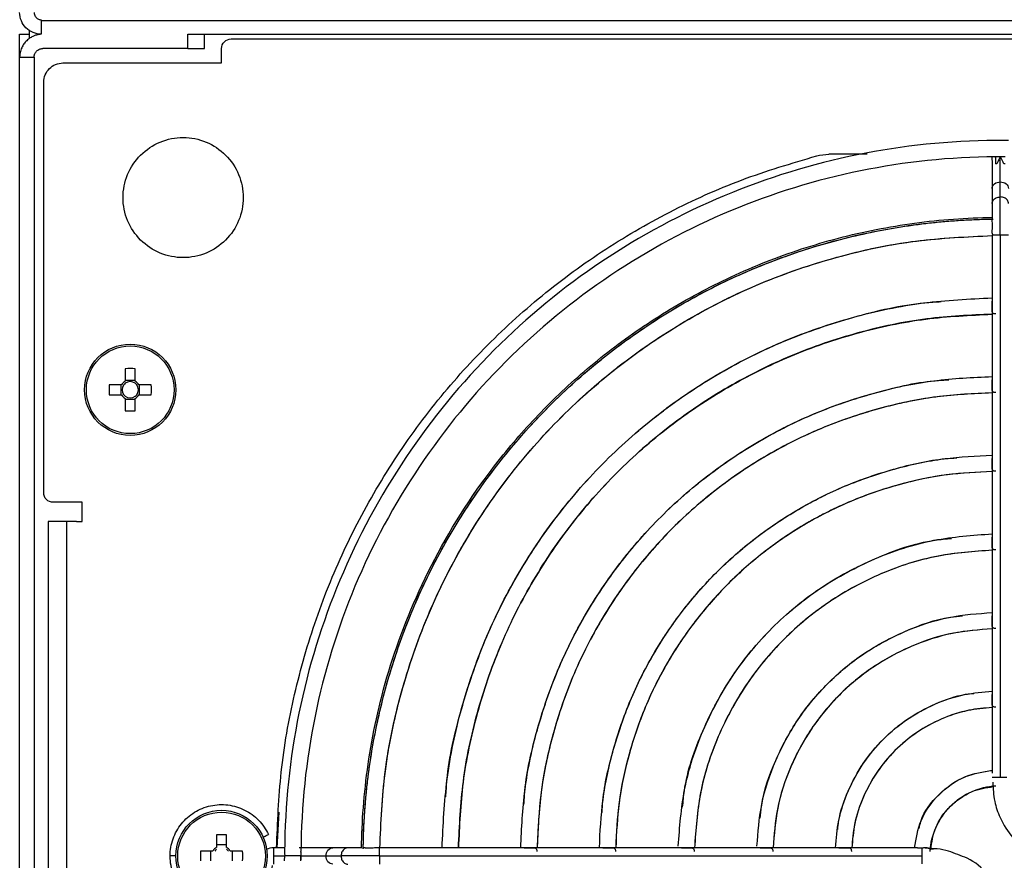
# Model space of a CAD drawing. Header units: millimetres. Extents: x 155400 to 158106, y 111257 to 114783.
# Tile 13 of 152: x 156849 to 156951, y 112005 to 112092. Entities that reach past the tile are written whole.
import ezdxf

# ---------------------------------------------------------------- set-up
doc = ezdxf.new("R2010")
doc.units = ezdxf.units.MM

msp = doc.modelspace()

# ---------------------------------------------------------------- linework, layer by layer
at = {"color": 7, "linetype": 'Continuous', "lineweight": 25}
for p, q in [((156850.82, 112092.01), (156850.82, 112091.91)), ((156850.82, 112091.91), (156850.82, 112090.5)), ((157290.32, 112091.91), (156850.82, 112091.91)), ((156849.57, 112090.89), (156849.57, 112090.06)), ((156848.57, 112090.51), (156849.57, 112090.51)), ((156848.57, 112088.11), (156848.57, 112090.51)), ((156866.07, 112089.01), (156866.07, 112090.51)), ((156866.07, 112090.51), (157275.07, 112090.51)), ((156867.81, 112089.01), (156867.81, 112090.51)), ((156870.57, 112090.01), (157270.57, 112090.01)), ((156866.07, 112089.01), (156850.97, 112089.01)), ((156869.57, 112087.51), (156869.57, 112089.01)), ((156848.57, 112088.11), (156850.07, 112088.11)), ((156848.57, 111968.91), (156848.57, 112088.11)), ((156850.07, 112088.11), (156850.07, 111968.91)), ((156853.07, 112087.51), (156869.57, 112087.51)), ((156851.07, 112042.81), (156851.07, 112085.51)), ((156950.57, 112079.44), (156950.57, 112079.46)), ((156936.73, 112078.01), (156932.74, 112078.01)), ((156949.73, 112077.39), (156949.72, 112077.76)), ((156950.07, 112077.77), (156950.07, 112077.01)), ((156949.72, 112077.38), (156949.72, 112074.45)), ((156950.2, 112077.01), (156950.07, 112077.01)), ((156951.07, 112077.01), (156950.95, 112077.01)), ((156949.72, 112074.45), (156949.72, 112072.88)), ((156950.57, 112073.57), (156950.57, 112075.14)), ((156949.72, 112072.88), (156949.72, 112071.75)), ((156949.72, 112071.75), (156949.72, 112071.61)), ((156949.72, 112071.61), (156949.72, 112071.46)), ((156949.72, 112071.46), (156949.72, 112071.23)), ((156949.72, 112069.58), (156949.72, 112062.72)), ((156950.57, 112069.58), (156950.57, 112013.18)), ((156949.72, 112062.72), (156949.72, 112054.54)), ((156859.55, 112055.7), (156859.55, 112054.41)), ((156860.58, 112054.41), (156860.58, 112055.7)), ((156859.17, 112054.02), (156857.88, 112054.02)), ((156859.09, 112054.02), (156859.09, 112052.99)), ((156860.58, 112054.49), (156859.55, 112054.49)), ((156862.26, 112054.02), (156860.97, 112054.02)), ((156861.05, 112052.99), (156861.05, 112054.02)), ((156949.72, 112054.54), (156949.72, 112046.36)), ((156857.88, 112052.99), (156859.17, 112052.99)), ((156860.97, 112052.99), (156862.26, 112052.99)), ((156859.55, 112052.61), (156859.55, 112051.32)), ((156859.55, 112052.52), (156860.58, 112052.52)), ((156860.58, 112051.32), (156860.58, 112052.61)), ((156949.72, 112046.36), (156949.72, 112038.18)), ((156855.07, 112041.81), (156852.07, 112041.81)), ((156855.07, 112039.81), (156855.07, 112041.81)), ((156851.52, 112039.81), (156851.52, 111955.51)), ((156853.47, 111955.51), (156853.47, 112039.81)), ((156854.47, 112039.81), (156853.47, 112039.81)), ((156854.47, 112039.81), (156855.07, 112039.81)), ((156949.72, 112038.18), (156949.72, 112030)), ((156949.72, 112030), (156949.72, 112021.81)), ((156949.72, 112021.81), (156949.72, 112013.61)), ((156875.52, 112009.56), (156875.32, 112005.86)), ((156869.05, 112007.2), (156869.05, 112005.91)), ((156870.08, 112005.91), (156870.08, 112007.2)), ((156870.08, 112006.16), (156869.05, 112006.16)), ((156876.15, 112005.86), (156874.98, 112005.86)), ((156881.13, 112005.86), (156877.63, 112005.86)), ((156882.7, 112005.86), (156881.13, 112005.86)), ((156883.41, 112005.86), (156882.7, 112005.86)), ((156883.95, 112005.86), (156883.41, 112005.86)), ((156884.1, 112005.86), (156883.95, 112005.86)), ((156886, 112005.86), (156885.69, 112005.86)), ((156892.86, 112005.86), (156886, 112005.86)), ((156901.04, 112005.86), (156892.86, 112005.86)), ((156909.22, 112005.86), (156901.04, 112005.86)), ((156917.4, 112005.86), (156909.22, 112005.86)), ((156925.58, 112005.86), (156917.4, 112005.86)), ((156933.77, 112005.86), (156925.58, 112005.86)), ((156941.97, 112005.86), (156933.77, 112005.86)), ((156943.11, 112005.82), (156943.61, 112005.71)), ((156868.67, 112005.52), (156867.38, 112005.52)), ((156868.42, 112005.52), (156868.42, 112004.49)), ((156871.76, 112005.52), (156870.47, 112005.52)), ((156870.72, 112004.49), (156870.72, 112005.52)), ((156874.98, 112005.01), (156876.14, 112005.01)), ((156877.81, 112005.01), (156877.82, 112005.01)), ((156880.44, 112005.01), (156882.01, 112005.01)), ((156886, 112005.01), (156942.4, 112005.01))]:
    msp.add_line(p, q, dxfattribs=at)
for centre, radius in [((156860.07, 112053.51), 4.75), ((156860.07, 112053.51), 4.56), ((156869.57, 112005.01), 4.75), ((156869.57, 112005.01), 4.56)]:
    msp.add_circle(centre, radius, dxfattribs=at)
for centre, radius, start, end in [((156860.07, 112038.1), 17.61, 88.3239, 91.6761), ((156875.48, 112053.51), 17.61, 178.3239, 181.6761), ((156860.07, 112053.51), 1.04, 119.7494, 150.2506), ((156860.07, 112053.51), 0.851, 142.7589, 217.2411), ((156860.07, 112053.51), 0.851, 127.2411, 142.7589), ((156860.07, 112053.51), 0.851, 52.7589, 127.2411), ((156860.07, 112053.51), 1.04, 29.7494, 60.2506), ((156860.07, 112053.51), 0.851, 37.2411, 52.7589), ((156860.07, 112053.51), 0.851, 322.7589, 37.2411), ((156844.66, 112053.51), 17.61, 358.3239, 1.6761), ((156860.07, 112053.51), 1.04, 209.7494, 240.2506), ((156860.07, 112053.51), 0.851, 217.2411, 232.7589), ((156860.07, 112053.51), 1.04, 299.7494, 330.2506), ((156860.07, 112053.51), 0.851, 307.2411, 322.7589), ((156860.07, 112053.51), 0.851, 232.7589, 307.2411), ((156860.07, 112068.92), 17.61, 268.3239, 271.6761), ((156869.57, 111989.6), 17.61, 88.3239, 91.6761), ((156869.57, 112005.01), 1.04, 119.7494, 150.2506), ((156869.57, 112005.01), 1.04, 29.7494, 60.2506), ((156884.98, 112005.01), 17.61, 178.3239, 181.6761), ((156869.57, 112005.01), 0.875, 126.0664, 143.9336), ((156869.57, 112005.01), 0.875, 36.0664, 53.9336), ((156854.16, 112005.01), 17.61, 358.3239, 1.6761)]:
    msp.add_arc(centre, radius, start, end, dxfattribs=at)
for points, knots in [([(156850.82, 112090.51), (156850.53, 112090.51), (156850.24, 112090.56), (156849.69, 112090.79), (156849.44, 112090.96), (156849.02, 112091.37), (156848.86, 112091.62), (156848.63, 112092.17), (156848.57, 112092.46), (156848.57, 112092.76)], [0, 0, 0, 0, 0.25, 0.25, 0.5, 0.5, 0.75, 0.75, 1, 1, 1, 1]), ([(156850.07, 112092.76), (156850.07, 112092.73), (156850.08, 112092.68), (156850.09, 112092.61), (156850.11, 112092.54), (156850.14, 112092.45), (156850.2, 112092.34), (156850.29, 112092.22), (156850.4, 112092.13), (156850.54, 112092.06), (156850.68, 112092.01), (156850.78, 112092.01), (156850.82, 112092.01)], [0, 0, 0, 0, 0.062771, 0.124992, 0.187273, 0.250222, 0.374947, 0.500146, 0.624871, 0.750071, 0.874917, 1, 1, 1, 1]), ([(156850.82, 112090.5), (156850.77, 112090.5), (156850.67, 112090.49), (156850.52, 112090.47), (156850.38, 112090.43), (156850.23, 112090.39), (156850.09, 112090.34), (156849.86, 112090.24), (156849.56, 112090.06), (156849.21, 112089.76), (156848.94, 112089.4), (156848.75, 112089.04), (156848.64, 112088.71), (156848.58, 112088.41), (156848.58, 112088.21), (156848.57, 112088.11)], [0, 0, 0, 0, 0.041955, 0.0835862, 0.1250588, 0.1665401, 0.208197, 0.2501945, 0.3750503, 0.5000601, 0.6249159, 0.7499258, 0.8334728, 0.9163848, 1, 1, 1, 1]), ([(156869.57, 112089.01), (156869.57, 112089.27), (156869.68, 112089.53), (156870.05, 112089.9), (156870.31, 112090.01), (156870.57, 112090.01)], [0, 0, 0, 0, 0.5, 0.5, 1, 1, 1, 1]), ([(156850.07, 112088.11), (156850.07, 112088.14), (156850.08, 112088.19), (156850.09, 112088.28), (156850.11, 112088.37), (156850.15, 112088.48), (156850.22, 112088.61), (156850.33, 112088.75), (156850.47, 112088.86), (156850.63, 112088.94), (156850.8, 112089), (156850.92, 112089), (156850.97, 112089.01)], [0, 0, 0, 0, 0.062787, 0.125013, 0.187288, 0.250222, 0.374987, 0.500147, 0.624912, 0.750072, 0.874937, 1, 1, 1, 1]), ([(156866.07, 112089.01), (156866.42, 112089.01), (156866.77, 112089.01), (156867.38, 112089.01), (156867.63, 112089.01), (156867.81, 112089.01)], [0, 0, 0, 0, 0.5, 0.5, 1, 1, 1, 1]), ([(156851.07, 112085.51), (156851.07, 112085.77), (156851.13, 112086.03), (156851.33, 112086.51), (156851.47, 112086.74), (156851.85, 112087.11), (156852.07, 112087.25), (156852.55, 112087.45), (156852.81, 112087.51), (156853.07, 112087.51)], [0, 0, 0, 0, 0.25, 0.25, 0.5, 0.5, 0.75, 0.75, 1, 1, 1, 1]), ([(156859.32, 112073.51), (156859.32, 112074.32), (156859.49, 112075.14), (156860.11, 112076.65), (156860.58, 112077.35), (156861.73, 112078.5), (156862.43, 112078.97), (156863.94, 112079.59), (156864.76, 112079.76), (156866.39, 112079.76), (156867.21, 112079.59), (156868.72, 112078.97), (156869.42, 112078.5), (156870.57, 112077.35), (156871.04, 112076.65), (156871.66, 112075.14), (156871.82, 112074.32), (156871.82, 112073.51)], [0, 0, 0, 0, 0.125, 0.125, 0.25, 0.25, 0.375, 0.375, 0.5, 0.5, 0.625, 0.625, 0.75, 0.75, 0.875, 0.875, 1, 1, 1, 1]), ([(156950.09, 112079.45), (156945.26, 112079.42), (156940.43, 112078.92), (156930.96, 112076.99), (156926.32, 112075.56), (156917.4, 112071.83), (156913.13, 112069.53), (156905.1, 112064.15), (156901.35, 112061.07), (156894.51, 112054.23), (156891.43, 112050.48), (156886.05, 112042.46), (156883.75, 112038.18), (156880.02, 112029.26), (156878.59, 112024.62), (156876.66, 112015.15), (156876.16, 112010.32), (156876.13, 112005.49)], [0, 0, 0, 0, 0.125, 0.125, 0.25, 0.25, 0.375, 0.375, 0.5, 0.5, 0.625, 0.625, 0.75, 0.75, 0.875, 0.875, 1, 1, 1, 1]), ([(156950.57, 112079.46), (156950.49, 112079.46), (156950.31, 112079.46), (156950.08, 112079.46), (156949.89, 112079.46), (156949.77, 112079.46), (156949.72, 112079.46), (156949.73, 112079.46), (156949.73, 112079.46)], [0, 0, 0, 0, 0.194305, 0.38861, 0.582915, 0.77722, 0.971525, 1, 1, 1, 1]), ([(156950.57, 112079.44), (156950.55, 112079.44), (156950.49, 112079.44), (156950.4, 112079.45), (156950.31, 112079.45), (156950.2, 112079.45), (156950.13, 112079.45), (156950.09, 112079.45)], [0, 0, 0, 0, 0.166333, 0.332473, 0.500149, 0.750171, 1, 1, 1, 1]), ([(156951.42, 112079.46), (156951.42, 112079.46), (156951.43, 112079.46), (156951.38, 112079.46), (156951.26, 112079.46), (156951.07, 112079.46), (156950.83, 112079.46), (156950.66, 112079.46), (156950.57, 112079.46)], [0, 0, 0, 0, 0.028475, 0.22278, 0.417085, 0.61139, 0.805695, 1, 1, 1, 1]), ([(156951.06, 112079.45), (156951.03, 112079.45), (156950.98, 112079.45), (156950.91, 112079.45), (156950.81, 112079.45), (156950.7, 112079.44), (156950.62, 112079.44), (156950.57, 112079.44)], [0, 0, 0, 0, 0.166888, 0.333046, 0.500145, 0.750806, 1, 1, 1, 1]), ([(156875.29, 112005.86), (156875.4, 112008.49), (156875.61, 112013.85), (156877.04, 112021.85), (156879.29, 112029.74), (156882.41, 112037.34), (156886.33, 112044.56), (156891.01, 112051.31), (156896.39, 112057.51), (156902.42, 112063.09), (156909.02, 112067.98), (156916.12, 112072.12), (156923.6, 112075.51), (156928.85, 112077.07), (156931.47, 112077.84)], [0, 0, 0, 0, 0.080502, 0.164093, 0.247684, 0.331275, 0.414865, 0.498456, 0.582047, 0.665637, 0.749228, 0.832819, 0.916409, 1, 1, 1, 1]), ([(156950.07, 112077.75), (156945.35, 112077.72), (156940.64, 112077.23), (156931.39, 112075.34), (156926.85, 112073.94), (156918.14, 112070.3), (156913.97, 112068.05), (156906.13, 112062.79), (156902.46, 112059.78), (156895.79, 112053.1), (156892.78, 112049.44), (156887.52, 112041.6), (156885.27, 112037.42), (156881.63, 112028.71), (156880.24, 112024.18), (156878.35, 112014.93), (156877.86, 112010.21), (156877.83, 112005.49)], [0, 0, 0, 0, 0.125, 0.125, 0.25, 0.25, 0.375, 0.375, 0.5, 0.5, 0.625, 0.625, 0.75, 0.75, 0.875, 0.875, 1, 1, 1, 1]), ([(156950.01, 112077.76), (156950.02, 112077.76), (156950.04, 112077.76), (156950.06, 112077.75), (156950.07, 112077.75)], [0, 0, 0, 0, 0.49918, 1, 1, 1, 1]), ([(156950.57, 112077.76), (156950.5, 112077.61), (156950.37, 112077.36), (156950.25, 112077.11), (156950.2, 112077.01)], [0, 0, 0, 0, 0.582976, 1, 1, 1, 1]), ([(156950.57, 112075.14), (156950.57, 112075.44), (156950.57, 112075.84), (156950.57, 112076.74), (156950.57, 112077.25), (156950.57, 112077.76)], [0, 0, 0, 0, 0.5, 0.5, 1, 1, 1, 1]), ([(156950.95, 112077.01), (156950.92, 112077.07), (156950.85, 112077.22), (156950.72, 112077.47), (156950.63, 112077.66), (156950.57, 112077.76)], [0, 0, 0, 0, 0.259517, 0.592904, 1, 1, 1, 1]), ([(156949.72, 112074.45), (156949.72, 112074.63), (156949.82, 112074.81), (156950.13, 112075.07), (156950.35, 112075.14), (156950.57, 112075.14)], [0, 0, 0, 0, 0.5, 0.5, 1, 1, 1, 1]), ([(156950.57, 112075.14), (156950.8, 112075.14), (156951.02, 112075.07), (156951.33, 112074.81), (156951.42, 112074.63), (156951.42, 112074.45)], [0, 0, 0, 0, 0.5, 0.5, 1, 1, 1, 1]), ([(156871.82, 112073.51), (156871.82, 112072.69), (156871.66, 112071.87), (156871.04, 112070.36), (156870.57, 112069.67), (156869.42, 112068.51), (156868.72, 112068.05), (156867.21, 112067.42), (156866.39, 112067.26), (156864.76, 112067.26), (156863.94, 112067.42), (156862.43, 112068.05), (156861.73, 112068.51), (156860.58, 112069.67), (156860.11, 112070.36), (156859.49, 112071.87), (156859.32, 112072.69), (156859.32, 112073.51)], [0, 0, 0, 0, 0.125, 0.125, 0.25, 0.25, 0.375, 0.375, 0.5, 0.5, 0.625, 0.625, 0.75, 0.75, 0.875, 0.875, 1, 1, 1, 1]), ([(156949.72, 112072.88), (156949.73, 112072.94), (156949.74, 112073.06), (156949.83, 112073.23), (156949.97, 112073.38), (156950.14, 112073.49), (156950.35, 112073.56), (156950.5, 112073.57), (156950.57, 112073.57)], [0, 0, 0, 0, 0.166241, 0.332993, 0.499744, 0.666496, 0.833248, 1, 1, 1, 1]), ([(156950.57, 112069.58), (156950.57, 112070.36), (156950.57, 112071.13), (156950.57, 112072.52), (156950.57, 112073.12), (156950.57, 112073.57)], [0, 0, 0, 0, 0.5, 0.5, 1, 1, 1, 1]), ([(156951.42, 112072.88), (156951.42, 112072.94), (156951.41, 112073.06), (156951.32, 112073.23), (156951.18, 112073.38), (156951, 112073.49), (156950.8, 112073.56), (156950.65, 112073.57), (156950.57, 112073.57)], [0, 0, 0, 0, 0.166215, 0.332972, 0.499729, 0.666486, 0.833243, 1, 1, 1, 1]), ([(156884.13, 112005.81), (156884.17, 112008.56), (156884.37, 112011.48), (156885.26, 112017.63), (156885.95, 112020.87), (156887.98, 112027.58), (156889.32, 112031.05), (156892.82, 112038.09), (156894.97, 112041.65), (156898.92, 112046.86), (156900.36, 112048.58), (156903.47, 112051.93), (156905.15, 112053.56), (156908.75, 112056.69), (156910.67, 112058.19), (156914.74, 112061.01), (156916.88, 112062.34), (156921.39, 112064.75), (156923.75, 112065.85), (156928.63, 112067.78), (156931.15, 112068.61), (156936.33, 112069.96), (156938.98, 112070.49), (156944.34, 112071.21), (156947.06, 112071.41), (156949.77, 112071.45)], [0, 0, 0, 0, 0.125, 0.125, 0.25, 0.25, 0.375, 0.375, 0.5, 0.5, 0.5625, 0.5625, 0.625, 0.625, 0.6875, 0.6875, 0.75, 0.75, 0.8125, 0.8125, 0.875, 0.875, 0.9375, 0.9375, 1, 1, 1, 1]), ([(156884.31, 112005.8), (156884.36, 112010.07), (156884.82, 112014.34), (156886.57, 112022.7), (156887.84, 112026.8), (156891.16, 112034.67), (156893.2, 112038.45), (156897.97, 112045.53), (156900.69, 112048.85), (156906.73, 112054.89), (156910.05, 112057.62), (156917.13, 112062.38), (156920.91, 112064.42), (156928.78, 112067.74), (156932.88, 112069.02), (156941.24, 112070.76), (156945.51, 112071.22), (156949.78, 112071.27)], [0, 0, 0, 0, 0.125, 0.125, 0.25, 0.25, 0.375, 0.375, 0.5, 0.5, 0.625, 0.625, 0.75, 0.75, 0.875, 0.875, 1, 1, 1, 1]), ([(156884.31, 112005.77), (156884.31, 112006.04), (156884.32, 112006.58), (156884.35, 112007.38), (156884.38, 112008.18), (156884.42, 112008.98), (156884.48, 112009.78), (156884.54, 112010.58), (156884.61, 112011.37), (156884.69, 112012.17), (156884.78, 112012.96), (156884.88, 112013.76), (156884.99, 112014.55), (156885.11, 112015.34), (156885.24, 112016.13), (156885.38, 112016.92), (156885.53, 112017.71), (156885.85, 112019.28), (156886.4, 112021.63), (156887.27, 112024.71), (156888.3, 112027.74), (156889.86, 112031.72), (156892.17, 112036.55), (156895.5, 112042.04), (156899.33, 112047.19), (156903.64, 112051.94), (156908.39, 112056.25), (156913.54, 112060.09), (156919.03, 112063.41), (156923.86, 112065.72), (156927.84, 112067.28), (156930.87, 112068.31), (156933.95, 112069.18), (156936.56, 112069.79), (156938.66, 112070.2), (156940.24, 112070.47), (156941.82, 112070.7), (156943.41, 112070.89), (156945, 112071.05), (156946.6, 112071.16), (156948.2, 112071.24), (156949.27, 112071.26), (156949.81, 112071.27)], [0, 0, 0, 0, 0.007834, 0.01566, 0.023479, 0.031292, 0.039101, 0.046907, 0.05471, 0.062512, 0.070314, 0.078118, 0.085923, 0.093733, 0.101547, 0.109366, 0.117193, 0.125027, 0.156316, 0.187532, 0.21875, 0.250043, 0.31253, 0.375022, 0.437509, 0.500001, 0.562488, 0.62498, 0.687467, 0.749959, 0.781248, 0.812465, 0.843682, 0.874975, 0.890635, 0.906267, 0.921881, 0.937486, 0.953091, 0.968706, 0.984339, 1, 1, 1, 1]), ([(156949.8, 112069.65), (156949.79, 112069.67), (156949.75, 112069.71), (156949.73, 112069.81), (156949.72, 112069.94), (156949.73, 112070.13), (156949.76, 112070.36), (156949.76, 112070.59), (156949.76, 112070.8), (156949.74, 112071), (156949.73, 112071.14), (156949.72, 112071.2), (156949.72, 112071.21), (156949.73, 112071.21)], [0, 0, 0, 0, 0.065364, 0.155675, 0.231217, 0.324191, 0.492268, 0.578271, 0.661222, 0.829242, 0.926059, 0.998159, 1, 1, 1, 1]), ([(156886.03, 112005.84), (156886.15, 112008.51), (156886.4, 112013.97), (156888.13, 112022.08), (156890.84, 112030.01), (156894.58, 112037.52), (156899.25, 112044.49), (156904.79, 112050.79), (156911.09, 112056.33), (156918.06, 112061), (156925.57, 112064.74), (156933.5, 112067.45), (156941.61, 112069.18), (156947.07, 112069.43), (156949.74, 112069.55)], [0, 0, 0, 0, 0.080392, 0.164318, 0.248243, 0.332169, 0.416094, 0.50002, 0.583946, 0.667871, 0.751797, 0.835722, 0.919648, 1, 1, 1, 1]), ([(156886.03, 112005.84), (156886.15, 112008.47), (156886.39, 112013.9), (156888.1, 112021.99), (156890.81, 112029.94), (156894.55, 112037.48), (156899.23, 112044.47), (156904.78, 112050.8), (156911.11, 112056.35), (156918.1, 112061.03), (156925.64, 112064.77), (156933.6, 112067.48), (156941.68, 112069.19), (156947.11, 112069.43), (156949.74, 112069.55)], [0, 0, 0, 0, 0.079205, 0.163368, 0.247531, 0.331694, 0.415857, 0.50002, 0.584183, 0.668346, 0.752509, 0.836672, 0.920835, 1, 1, 1, 1]), ([(156950.57, 112069.58), (156950.49, 112069.58), (156950.32, 112069.58), (156950.08, 112069.58), (156949.89, 112069.58), (156949.77, 112069.58), (156949.72, 112069.58), (156949.73, 112069.58), (156949.73, 112069.58)], [0, 0, 0, 0, 0.192196, 0.384392, 0.576588, 0.768784, 0.96098, 1, 1, 1, 1]), ([(156951.42, 112069.58), (156951.42, 112069.58), (156951.43, 112069.58), (156951.38, 112069.58), (156951.25, 112069.58), (156951.06, 112069.58), (156950.83, 112069.58), (156950.66, 112069.58), (156950.57, 112069.58)], [0, 0, 0, 0, 0.03902, 0.231216, 0.423412, 0.615608, 0.807804, 1, 1, 1, 1]), ([(156892.51, 112005.86), (156892.62, 112008.24), (156892.85, 112013.13), (156894.4, 112020.4), (156896.84, 112027.52), (156900.2, 112034.27), (156904.4, 112040.54), (156909.38, 112046.2), (156915.05, 112051.18), (156921.31, 112055.38), (156928.06, 112058.74), (156935.19, 112061.18), (156942.45, 112062.73), (156947.34, 112062.96), (156949.72, 112063.07)], [0, 0, 0, 0, 0.079899, 0.163919, 0.247939, 0.33196, 0.41598, 0.5, 0.58402, 0.66804, 0.752061, 0.836081, 0.920101, 1, 1, 1, 1]), ([(156892.9, 112011.16), (156892.93, 112011.73), (156893.12, 112014.81), (156894.41, 112020.3), (156896.81, 112027.46), (156900.18, 112034.23), (156904.39, 112040.51), (156909.38, 112046.2), (156915.07, 112051.19), (156921.35, 112055.4), (156928.12, 112058.77), (156935.28, 112061.17), (156940.77, 112062.46), (156943.85, 112062.65), (156944.42, 112062.68)], [0, 0, 0, 0, 0.021719, 0.117375, 0.213031, 0.308688, 0.404344, 0.5, 0.595656, 0.691312, 0.786969, 0.882625, 0.978281, 1, 1, 1, 1]), ([(156950.09, 112061.4), (156950.04, 112061.4), (156949.95, 112061.4), (156949.84, 112061.43), (156949.77, 112061.49), (156949.73, 112061.59), (156949.72, 112061.73), (156949.73, 112061.9), (156949.73, 112062.08), (156949.74, 112062.25), (156949.73, 112062.41), (156949.73, 112062.58), (156949.73, 112062.68), (156949.73, 112062.72)], [0, 0, 0, 0, 0.092323, 0.182053, 0.273807, 0.371904, 0.452328, 0.557104, 0.676263, 0.742784, 0.810903, 0.928342, 1, 1, 1, 1]), ([(156894.21, 112005.86), (156894.32, 112008.17), (156894.54, 112012.91), (156896.05, 112019.95), (156898.42, 112026.87), (156901.68, 112033.42), (156905.76, 112039.5), (156910.59, 112044.99), (156916.08, 112049.82), (156922.16, 112053.9), (156928.71, 112057.16), (156935.63, 112059.53), (156942.67, 112061.04), (156947.41, 112061.26), (156949.72, 112061.37)], [0, 0, 0, 0, 0.079793, 0.163835, 0.247876, 0.331917, 0.415959, 0.5, 0.584041, 0.668083, 0.752124, 0.836165, 0.920207, 1, 1, 1, 1]), ([(156949.72, 112061.37), (156947.45, 112061.27), (156942.74, 112061.06), (156935.72, 112059.56), (156928.77, 112057.2), (156922.2, 112053.93), (156916.1, 112049.84), (156910.58, 112045), (156905.74, 112039.48), (156901.65, 112033.38), (156898.38, 112026.81), (156896.02, 112019.86), (156894.52, 112012.84), (156894.31, 112008.13), (156894.21, 112005.86)], [0, 0, 0, 0, 0.078408, 0.162727, 0.247045, 0.331363, 0.415682, 0.5, 0.584318, 0.668637, 0.752955, 0.837273, 0.921592, 1, 1, 1, 1]), ([(156900.69, 112005.86), (156900.78, 112007.88), (156900.98, 112012.06), (156902.32, 112018.27), (156904.42, 112024.39), (156907.31, 112030.17), (156910.91, 112035.54), (156915.18, 112040.4), (156920.04, 112044.67), (156925.41, 112048.27), (156931.2, 112051.16), (156937.31, 112053.26), (156943.52, 112054.6), (156947.7, 112054.8), (156949.72, 112054.89)], [0, 0, 0, 0, 0.079324, 0.163459, 0.247594, 0.331729, 0.415865, 0.5, 0.584135, 0.668271, 0.752406, 0.836541, 0.920676, 1, 1, 1, 1]), ([(156901.02, 112010.35), (156901.05, 112010.83), (156901.21, 112013.47), (156902.33, 112018.18), (156904.38, 112024.32), (156907.29, 112030.13), (156910.9, 112035.52), (156915.18, 112040.4), (156920.06, 112044.68), (156925.45, 112048.29), (156931.26, 112051.2), (156937.4, 112053.25), (156942.11, 112054.37), (156944.75, 112054.53), (156945.23, 112054.56)], [0, 0, 0, 0, 0.021563, 0.11725, 0.212938, 0.308625, 0.404313, 0.5, 0.595687, 0.691375, 0.787062, 0.88275, 0.978437, 1, 1, 1, 1]), ([(156950.09, 112053.22), (156950.04, 112053.22), (156949.95, 112053.22), (156949.84, 112053.25), (156949.77, 112053.31), (156949.73, 112053.41), (156949.72, 112053.55), (156949.73, 112053.72), (156949.73, 112053.9), (156949.74, 112054.07), (156949.73, 112054.23), (156949.73, 112054.4), (156949.73, 112054.5), (156949.73, 112054.54)], [0, 0, 0, 0, 0.092377, 0.182117, 0.273858, 0.371937, 0.452364, 0.557156, 0.676422, 0.742857, 0.81115, 0.928427, 1, 1, 1, 1]), ([(156949.72, 112053.19), (156947.77, 112053.1), (156943.74, 112052.91), (156937.75, 112051.61), (156931.85, 112049.59), (156926.26, 112046.8), (156921.08, 112043.32), (156916.38, 112039.2), (156912.26, 112034.5), (156908.78, 112029.32), (156905.99, 112023.73), (156903.97, 112017.83), (156902.68, 112011.84), (156902.48, 112007.81), (156902.39, 112005.86)], [0, 0, 0, 0, 0.079179, 0.163343, 0.247507, 0.331672, 0.415836, 0.5, 0.584164, 0.668328, 0.752493, 0.836657, 0.920821, 1, 1, 1, 1]), ([(156949.72, 112053.19), (156947.81, 112053.1), (156943.81, 112052.92), (156937.84, 112051.64), (156931.91, 112049.62), (156926.3, 112046.83), (156921.09, 112043.34), (156916.38, 112039.2), (156912.25, 112034.49), (156908.75, 112029.28), (156905.96, 112023.67), (156903.94, 112017.74), (156902.66, 112011.77), (156902.48, 112007.77), (156902.39, 112005.86)], [0, 0, 0, 0, 0.0775533, 0.1620426, 0.246532, 0.3310213, 0.4155107, 0.5, 0.5844893, 0.6689787, 0.753468, 0.8379574, 0.9224467, 1, 1, 1, 1]), ([(156908.87, 112005.86), (156908.95, 112007.53), (156909.12, 112010.99), (156910.24, 112016.15), (156912, 112021.25), (156914.41, 112026.07), (156917.42, 112030.55), (156920.98, 112034.6), (156925.03, 112038.16), (156929.51, 112041.17), (156934.33, 112043.58), (156939.43, 112045.34), (156944.59, 112046.46), (156948.05, 112046.63), (156949.72, 112046.71)], [0, 0, 0, 0, 0.078516, 0.162813, 0.24711, 0.331407, 0.415703, 0.5, 0.584297, 0.668593, 0.75289, 0.837187, 0.921484, 1, 1, 1, 1]), ([(156909.15, 112009.53), (156909.17, 112009.93), (156909.31, 112012.13), (156910.24, 112016.05), (156911.96, 112021.18), (156914.39, 112026.03), (156917.4, 112030.53), (156920.98, 112034.6), (156925.05, 112038.18), (156929.55, 112041.19), (156934.4, 112043.62), (156939.53, 112045.34), (156943.45, 112046.27), (156945.65, 112046.41), (156946.05, 112046.43)], [0, 0, 0, 0, 0.021345, 0.117076, 0.212807, 0.308538, 0.404269, 0.5, 0.595731, 0.691462, 0.787193, 0.882924, 0.978655, 1, 1, 1, 1]), ([(156950.09, 112045.04), (156950.04, 112045.04), (156949.95, 112045.04), (156949.84, 112045.07), (156949.77, 112045.14), (156949.73, 112045.24), (156949.72, 112045.37), (156949.73, 112045.54), (156949.73, 112045.72), (156949.74, 112045.89), (156949.73, 112046.05), (156949.73, 112046.22), (156949.73, 112046.32), (156949.73, 112046.36)], [0, 0, 0, 0, 0.094497, 0.186701, 0.277163, 0.371947, 0.452382, 0.557204, 0.676612, 0.742944, 0.811491, 0.928541, 1, 1, 1, 1]), ([(156949.72, 112045.01), (156948.13, 112044.93), (156944.81, 112044.77), (156939.87, 112043.69), (156934.99, 112042.01), (156930.36, 112039.7), (156926.07, 112036.81), (156922.18, 112033.4), (156918.77, 112029.51), (156915.88, 112025.22), (156913.57, 112020.59), (156911.89, 112015.71), (156910.81, 112010.77), (156910.65, 112007.45), (156910.57, 112005.86)], [0, 0, 0, 0, 0.078306, 0.162645, 0.246984, 0.331322, 0.415661, 0.5, 0.584339, 0.668678, 0.753016, 0.837355, 0.921694, 1, 1, 1, 1]), ([(156949.72, 112045.01), (156948.17, 112044.94), (156944.88, 112044.78), (156939.96, 112043.72), (156935.05, 112042.04), (156930.4, 112039.72), (156926.08, 112036.83), (156922.18, 112033.4), (156918.75, 112029.5), (156915.86, 112025.18), (156913.54, 112020.53), (156911.86, 112015.62), (156910.8, 112010.7), (156910.64, 112007.41), (156910.57, 112005.86)], [0, 0, 0, 0, 0.076339, 0.161071, 0.245804, 0.330536, 0.415268, 0.5, 0.584732, 0.669464, 0.754196, 0.838929, 0.923661, 1, 1, 1, 1]), ([(156852.07, 112041.81), (156851.81, 112041.81), (156851.55, 112041.91), (156851.18, 112042.28), (156851.07, 112042.54), (156851.07, 112042.81)], [0, 0, 0, 0, 0.5, 0.5, 1, 1, 1, 1]), ([(156853.47, 112039.81), (156853.09, 112039.81), (156852.72, 112039.81), (156852.04, 112039.81), (156851.75, 112039.81), (156851.52, 112039.81)], [0, 0, 0, 0, 0.5, 0.5, 1, 1, 1, 1]), ([(156917.08, 112006.03), (156917.22, 112008), (156917.52, 112012.13), (156919.49, 112018.15), (156922.56, 112023.87), (156926.7, 112028.88), (156931.71, 112033.02), (156937.43, 112036.09), (156943.51, 112038.08), (156947.69, 112038.38), (156949.72, 112038.52)], [0, 0, 0, 0, 0.116559, 0.243807, 0.371054, 0.498301, 0.625549, 0.752796, 0.880043, 1, 1, 1, 1]), ([(156917.53, 112010.09), (156917.58, 112010.66), (156917.82, 112013.39), (156919.5, 112018.08), (156922.53, 112023.84), (156926.7, 112028.88), (156931.74, 112033.05), (156937.5, 112036.08), (156942.19, 112037.76), (156944.92, 112038), (156945.49, 112038.05)], [0, 0, 0, 0, 0.040678, 0.193785, 0.346893, 0.5, 0.653107, 0.806215, 0.959322, 1, 1, 1, 1]), ([(156950.09, 112036.86), (156950.04, 112036.86), (156949.95, 112036.86), (156949.84, 112036.89), (156949.77, 112036.96), (156949.73, 112037.05), (156949.72, 112037.19), (156949.73, 112037.36), (156949.73, 112037.54), (156949.74, 112037.71), (156949.73, 112037.87), (156949.73, 112038.04), (156949.73, 112038.14), (156949.73, 112038.18)], [0, 0, 0, 0, 0.092567, 0.182345, 0.274039, 0.37206, 0.452544, 0.557506, 0.676944, 0.743247, 0.812098, 0.928822, 1, 1, 1, 1]), ([(156949.72, 112036.82), (156947.8, 112036.68), (156943.84, 112036.4), (156938.08, 112034.51), (156932.66, 112031.6), (156927.91, 112027.67), (156923.98, 112022.92), (156921.07, 112017.5), (156919.18, 112011.74), (156918.9, 112007.78), (156918.76, 112005.86)], [0, 0, 0, 0, 0.119249, 0.246166, 0.373083, 0.5, 0.626917, 0.753834, 0.880751, 1, 1, 1, 1]), ([(156949.72, 112036.81), (156947.84, 112036.69), (156943.9, 112036.42), (156938.15, 112034.55), (156932.69, 112031.62), (156927.9, 112027.68), (156923.96, 112022.89), (156921.03, 112017.43), (156919.16, 112011.68), (156918.9, 112007.74), (156918.77, 112005.86)], [0, 0, 0, 0, 0.1170007, 0.2446671, 0.3723336, 0.5, 0.6276664, 0.7553329, 0.8829993, 1, 1, 1, 1]), ([(156925.26, 112006.03), (156925.37, 112007.47), (156925.6, 112010.52), (156927.09, 112015), (156929.4, 112019.3), (156932.52, 112023.06), (156936.28, 112026.18), (156940.58, 112028.49), (156945.11, 112029.99), (156948.23, 112030.23), (156949.72, 112030.34)], [0, 0, 0, 0, 0.11369, 0.2417, 0.36971, 0.49772, 0.62573, 0.75374, 0.88175, 1, 1, 1, 1]), ([(156925.59, 112008.93), (156925.63, 112009.36), (156925.82, 112011.41), (156927.09, 112014.93), (156929.38, 112019.27), (156932.52, 112023.06), (156936.31, 112026.21), (156940.65, 112028.49), (156944.17, 112029.76), (156946.22, 112029.95), (156946.65, 112029.99)], [0, 0, 0, 0, 0.040148, 0.193432, 0.346716, 0.5, 0.653284, 0.806568, 0.959852, 1, 1, 1, 1]), ([(156950.09, 112028.68), (156950.04, 112028.68), (156949.95, 112028.69), (156949.84, 112028.71), (156949.77, 112028.78), (156949.73, 112028.87), (156949.72, 112029.01), (156949.73, 112029.18), (156949.73, 112029.36), (156949.74, 112029.53), (156949.73, 112029.69), (156949.73, 112029.86), (156949.73, 112029.96), (156949.73, 112030)], [0, 0, 0, 0, 0.092756, 0.182571, 0.274218, 0.372182, 0.452656, 0.557687, 0.677337, 0.743493, 0.813027, 0.929108, 1, 1, 1, 1]), ([(156949.72, 112028.64), (156948.34, 112028.53), (156945.45, 112028.31), (156941.23, 112026.91), (156937.23, 112024.75), (156933.73, 112021.85), (156930.83, 112018.35), (156928.67, 112014.35), (156927.27, 112010.13), (156927.05, 112007.24), (156926.94, 112005.86)], [0, 0, 0, 0, 0.1171637, 0.2447758, 0.3723879, 0.5, 0.6276121, 0.7552242, 0.8828363, 1, 1, 1, 1]), ([(156949.72, 112028.63), (156948.38, 112028.54), (156945.51, 112028.33), (156941.3, 112026.95), (156937.26, 112024.78), (156933.72, 112021.86), (156930.8, 112018.32), (156928.63, 112014.28), (156927.25, 112010.07), (156927.04, 112007.2), (156926.95, 112005.86)], [0, 0, 0, 0, 0.114102, 0.242735, 0.371367, 0.5, 0.628633, 0.757265, 0.885898, 1, 1, 1, 1]), ([(156933.42, 112005.86), (156933.5, 112006.82), (156933.68, 112008.86), (156934.69, 112011.85), (156936.25, 112014.72), (156938.34, 112017.24), (156940.86, 112019.33), (156943.73, 112020.89), (156946.72, 112021.9), (156948.76, 112022.08), (156949.72, 112022.16)], [0, 0, 0, 0, 0.114006, 0.242671, 0.371335, 0.5, 0.628665, 0.757329, 0.885994, 1, 1, 1, 1]), ([(156933.66, 112007.78), (156933.69, 112008.06), (156933.82, 112009.43), (156934.68, 112011.78), (156936.22, 112014.69), (156938.34, 112017.24), (156940.89, 112019.36), (156943.8, 112020.9), (156946.15, 112021.76), (156947.52, 112021.9), (156947.8, 112021.92)], [0, 0, 0, 0, 0.039099, 0.192733, 0.346366, 0.5, 0.653634, 0.807267, 0.960901, 1, 1, 1, 1]), ([(156950.09, 112020.5), (156950.04, 112020.5), (156949.95, 112020.5), (156949.84, 112020.53), (156949.77, 112020.59), (156949.73, 112020.69), (156949.72, 112020.82), (156949.73, 112021), (156949.73, 112021.18), (156949.74, 112021.35), (156949.73, 112021.51), (156949.73, 112021.67), (156949.73, 112021.77), (156949.73, 112021.81)], [0, 0, 0, 0, 0.094792, 0.18675, 0.277257, 0.372375, 0.4528, 0.558004, 0.677792, 0.743943, 0.814938, 0.929648, 1, 1, 1, 1]), ([(156949.72, 112020.46), (156948.88, 112020.38), (156947.05, 112020.22), (156944.38, 112019.31), (156941.81, 112017.91), (156939.55, 112016.04), (156937.67, 112013.77), (156936.27, 112011.2), (156935.36, 112008.53), (156935.2, 112006.71), (156935.12, 112005.86)], [0, 0, 0, 0, 0.112705, 0.241804, 0.370902, 0.5, 0.629098, 0.758196, 0.887295, 1, 1, 1, 1]), ([(156949.72, 112020.45), (156948.91, 112020.39), (156947.11, 112020.24), (156944.45, 112019.35), (156941.83, 112017.94), (156939.54, 112016.04), (156937.64, 112013.75), (156936.23, 112011.13), (156935.34, 112008.47), (156935.19, 112006.67), (156935.13, 112005.86)], [0, 0, 0, 0, 0.10791, 0.238607, 0.369303, 0.5, 0.630697, 0.761393, 0.89209, 1, 1, 1, 1]), ([(156941.65, 112005.86), (156941.81, 112006.82), (156942.15, 112008.88), (156944.07, 112011.51), (156946.7, 112013.43), (156948.76, 112013.77), (156949.72, 112013.93)], [0, 0, 0, 0, 0.234727, 0.5, 0.765273, 1, 1, 1, 1]), ([(156942.13, 112007.87), (156942.18, 112008.12), (156942.45, 112009.48), (156944.11, 112011.5), (156946.71, 112013.45), (156948.78, 112013.76), (156949.72, 112013.91)], [0, 0, 0, 0, 0.073994, 0.399651, 0.725307, 1, 1, 1, 1]), ([(156950.57, 112013.18), (156950.48, 112013.18), (156950.38, 112013.18), (156950.19, 112013.18), (156950.1, 112013.18), (156949.87, 112013.18), (156949.77, 112013.18), (156949.74, 112013.18)], [0, 0, 0, 0, 0.25, 0.25, 0.5, 0.5, 1, 1, 1, 1]), ([(156943.26, 112005.46), (156943.31, 112006.34), (156943.53, 112007.21), (156944.26, 112008.82), (156944.77, 112009.56), (156946.02, 112010.81), (156946.76, 112011.32), (156948.37, 112012.05), (156949.24, 112012.27), (156950.12, 112012.32)], [0, 0, 0, 0, 0.25, 0.25, 0.5, 0.5, 0.75, 0.75, 1, 1, 1, 1]), ([(156943.33, 112005.65), (156943.45, 112006.44), (156943.71, 112008.13), (156945.29, 112010.29), (156947.42, 112011.85), (156949.07, 112012.11), (156949.83, 112012.23)], [0, 0, 0, 0, 0.235316, 0.505288, 0.775261, 1, 1, 1, 1]), ([(156949.78, 112012.69), (156949.82, 112012.02), (156949.89, 112010.75), (156950.57, 112008.76), (156951.83, 112006.78), (156953.48, 112005.4), (156954.68, 112004.98), (156955.01, 112004.87)], [0, 0, 0, 0, 0.199525, 0.377271, 0.622704, 0.894615, 1, 1, 1, 1]), ([(156864.22, 112005.01), (156864.22, 112005.61), (156864.33, 112006.22), (156864.73, 112007.36), (156865.03, 112007.89), (156865.79, 112008.83), (156866.25, 112009.24), (156867.27, 112009.87), (156867.84, 112010.1), (156869.02, 112010.36), (156869.64, 112010.39), (156870.84, 112010.24), (156871.42, 112010.06), (156872.51, 112009.52), (156873, 112009.16), (156873.84, 112008.29), (156874.19, 112007.78), (156874.44, 112007.24)], [0, 0, 0, 0, 0.125, 0.125, 0.25, 0.25, 0.375, 0.375, 0.5, 0.5, 0.625, 0.625, 0.75, 0.75, 0.875, 0.875, 1, 1, 1, 1]), ([(156873.89, 112006.98), (156874.05, 112007.06), (156874.19, 112007.12), (156874.38, 112007.21), (156874.44, 112007.24), (156874.44, 112007.24)], [0, 0, 0, 0, 0.5, 0.5, 1, 1, 1, 1]), ([(156874.98, 112005.86), (156874.98, 112005.86), (156874.98, 112005.76), (156874.98, 112005.45), (156874.98, 112005.23), (156874.98, 112005.01)], [0, 0, 0, 0, 0.5, 0.5, 1, 1, 1, 1]), ([(156880.44, 112005.01), (156880.44, 112005.23), (156880.51, 112005.45), (156880.77, 112005.76), (156880.95, 112005.86), (156881.13, 112005.86)], [0, 0, 0, 0, 0.5, 0.5, 1, 1, 1, 1]), ([(156882.7, 112005.86), (156882.7, 112005.86), (156882.64, 112005.87), (156882.52, 112005.83), (156882.35, 112005.75), (156882.2, 112005.61), (156882.09, 112005.44), (156882.02, 112005.23), (156882.01, 112005.08), (156882.01, 112005.01)], [0, 0, 0, 0, 0.000867, 0.167389, 0.333911, 0.500433, 0.666956, 0.833478, 1, 1, 1, 1]), ([(156885.69, 112005.85), (156885.67, 112005.85), (156885.61, 112005.86), (156885.44, 112005.85), (156885.22, 112005.83), (156884.99, 112005.82), (156884.83, 112005.82), (156884.68, 112005.83), (156884.55, 112005.84), (156884.44, 112005.85), (156884.37, 112005.86), (156884.32, 112005.85), (156884.31, 112005.82), (156884.31, 112005.8)], [0, 0, 0, 0, 0.037842, 0.12659, 0.300498, 0.388116, 0.474378, 0.561154, 0.650309, 0.738239, 0.825117, 0.913876, 1, 1, 1, 1]), ([(156886, 112005.01), (156886, 112005.09), (156886, 112005.26), (156886, 112005.5), (156886, 112005.69), (156886, 112005.81), (156886, 112005.86), (156886, 112005.85), (156886, 112005.85)], [0, 0, 0, 0, 0.192196, 0.384392, 0.576588, 0.768784, 0.96098, 1, 1, 1, 1]), ([(156901.04, 112005.85), (156901.08, 112005.85), (156901.18, 112005.85), (156901.35, 112005.85), (156901.51, 112005.84), (156901.68, 112005.85), (156901.86, 112005.85), (156902.03, 112005.86), (156902.17, 112005.85), (156902.26, 112005.81), (156902.33, 112005.74), (156902.36, 112005.63), (156902.36, 112005.54), (156902.36, 112005.49)], [0, 0, 0, 0, 0.071557, 0.188898, 0.257177, 0.323633, 0.442845, 0.547989, 0.628694, 0.723418, 0.814463, 0.906014, 1, 1, 1, 1]), ([(156909.22, 112005.85), (156909.26, 112005.85), (156909.36, 112005.85), (156909.53, 112005.85), (156909.69, 112005.84), (156909.86, 112005.85), (156910.04, 112005.85), (156910.21, 112005.86), (156910.35, 112005.85), (156910.44, 112005.81), (156910.51, 112005.74), (156910.54, 112005.63), (156910.54, 112005.54), (156910.54, 112005.49)], [0, 0, 0, 0, 0.071439, 0.188544, 0.257071, 0.323422, 0.442775, 0.54794, 0.628648, 0.723382, 0.814421, 0.905962, 1, 1, 1, 1]), ([(156917.4, 112005.85), (156917.44, 112005.85), (156917.54, 112005.85), (156917.71, 112005.85), (156917.87, 112005.84), (156918.04, 112005.85), (156918.22, 112005.85), (156918.39, 112005.86), (156918.52, 112005.85), (156918.62, 112005.81), (156918.69, 112005.74), (156918.72, 112005.63), (156918.72, 112005.54), (156918.72, 112005.49)], [0, 0, 0, 0, 0.071265, 0.188001, 0.256915, 0.323135, 0.442671, 0.547873, 0.628581, 0.723329, 0.814358, 0.905884, 1, 1, 1, 1]), ([(156925.58, 112005.85), (156925.62, 112005.85), (156925.72, 112005.85), (156925.89, 112005.85), (156926.05, 112005.84), (156926.22, 112005.85), (156926.4, 112005.85), (156926.57, 112005.86), (156926.71, 112005.85), (156926.8, 112005.81), (156926.87, 112005.74), (156926.9, 112005.63), (156926.9, 112005.54), (156926.9, 112005.49)], [0, 0, 0, 0, 0.070982, 0.187069, 0.256662, 0.322736, 0.442503, 0.547773, 0.628472, 0.723246, 0.814253, 0.905754, 1, 1, 1, 1]), ([(156933.77, 112005.85), (156933.81, 112005.85), (156933.91, 112005.85), (156934.07, 112005.85), (156934.23, 112005.84), (156934.4, 112005.85), (156934.59, 112005.85), (156934.76, 112005.86), (156934.89, 112005.85), (156934.99, 112005.81), (156935.05, 112005.74), (156935.08, 112005.63), (156935.08, 112005.54), (156935.08, 112005.49)], [0, 0, 0, 0, 0.070444, 0.18514, 0.256184, 0.322249, 0.442181, 0.54762, 0.628269, 0.723094, 0.814049, 0.90549, 1, 1, 1, 1]), ([(156941.97, 112005.85), (156942, 112005.85), (156942.09, 112005.86), (156942.24, 112005.85), (156942.35, 112005.84), (156942.4, 112005.84)], [0, 0, 0, 0, 0.232213, 0.716922, 1, 1, 1, 1]), ([(156943.11, 112005.82), (156943.09, 112005.82), (156943.06, 112005.83), (156943, 112005.84), (156942.94, 112005.85), (156942.87, 112005.85), (156942.76, 112005.85), (156942.6, 112005.84), (156942.46, 112005.84), (156942.4, 112005.84)], [0, 0, 0, 0, 0.101266, 0.200723, 0.299693, 0.399357, 0.500773, 0.751589, 1, 1, 1, 1]), ([(156942.4, 112005.84), (156942.4, 112005.81), (156942.4, 112005.66), (156942.4, 112005.4), (156942.4, 112005.21), (156942.4, 112005.11), (156942.4, 112005.01)], [0, 0, 0, 0, 0.5, 0.75, 0.75, 1, 1, 1, 1]), ([(156946.14, 112005.15), (156945.82, 112005.28), (156944.76, 112005.74), (156943.59, 112005.78), (156942.77, 112005.81)], [0, 0, 0, 0, 0.294877, 1, 1, 1, 1]), ([(156874.84, 112004.03), (156874.72, 112003.39), (156874.47, 112002.76), (156873.78, 112001.64), (156873.33, 112001.14), (156872.28, 112000.34), (156871.68, 112000.04), (156870.41, 111999.68), (156869.74, 111999.62), (156868.43, 111999.74), (156867.78, 111999.92), (156866.6, 112000.51), (156866.07, 112000.91), (156865.18, 112001.89), (156864.82, 112002.46), (156864.35, 112003.69), (156864.22, 112004.35), (156864.22, 112005.01)], [0, 0, 0, 0, 0.125, 0.125, 0.25, 0.25, 0.375, 0.375, 0.5, 0.5, 0.625, 0.625, 0.75, 0.75, 0.875, 0.875, 1, 1, 1, 1]), ([(156864.82, 112005.01), (156864.65, 112005.01), (156864.5, 112005.01), (156864.28, 112005.01), (156864.22, 112005.01), (156864.22, 112005.01)], [0, 0, 0, 0, 0.5, 0.5, 1, 1, 1, 1]), ([(156874.98, 112005.01), (156874.98, 112004.78), (156874.98, 112004.56), (156874.98, 112004.25), (156874.98, 112004.16), (156874.98, 112004.16)], [0, 0, 0, 0, 0.5, 0.5, 1, 1, 1, 1]), ([(156876.13, 112005.49), (156876.13, 112005.46), (156876.13, 112005.42), (156876.13, 112005.34), (156876.13, 112005.25), (156876.14, 112005.13), (156876.14, 112005.05), (156876.14, 112005.01)], [0, 0, 0, 0, 0.166888, 0.333046, 0.500145, 0.750806, 1, 1, 1, 1]), ([(156876.13, 112004.52), (156876.13, 112004.54), (156876.13, 112004.59), (156876.13, 112004.66), (156876.13, 112004.77), (156876.14, 112004.89), (156876.14, 112004.97), (156876.14, 112005.01)], [0, 0, 0, 0, 0.132693, 0.299405, 0.500145, 0.794115, 1, 1, 1, 1]), ([(156877.81, 112005.01), (156877.78, 112005.01), (156877.67, 112005.01), (156877.37, 112005.01), (156877.17, 112005.01), (156876.78, 112005.01), (156876.58, 112005.01), (156876.28, 112005.01), (156876.17, 112005.01), (156876.14, 112005.01)], [0, 0, 0, 0, 0.25, 0.25, 0.5, 0.5, 0.75, 0.75, 1, 1, 1, 1]), ([(156877.82, 112005.42), (156877.82, 112005.4), (156877.82, 112005.34), (156877.82, 112005.23), (156877.81, 112005.11), (156877.81, 112005.04), (156877.81, 112005.01)], [0, 0, 0, 0, 0.139378, 0.499857, 0.774844, 1, 1, 1, 1]), ([(156877.82, 112004.6), (156877.82, 112004.62), (156877.82, 112004.67), (156877.82, 112004.75), (156877.81, 112004.84), (156877.81, 112004.92), (156877.81, 112004.98), (156877.81, 112005.01)], [0, 0, 0, 0, 0.203026, 0.402473, 0.600391, 0.798874, 1, 1, 1, 1]), ([(156877.82, 112005.42), (156877.82, 112005.43), (156877.83, 112005.45), (156877.83, 112005.48), (156877.83, 112005.49)], [0, 0, 0, 0, 0.500497, 1, 1, 1, 1]), ([(156877.82, 112005.01), (156878.33, 112005.01), (156878.84, 112005.01), (156879.74, 112005.01), (156880.14, 112005.01), (156880.44, 112005.01)], [0, 0, 0, 0, 0.5, 0.5, 1, 1, 1, 1]), ([(156881.13, 112004.16), (156880.95, 112004.16), (156880.77, 112004.25), (156880.51, 112004.56), (156880.44, 112004.78), (156880.44, 112005.01)], [0, 0, 0, 0, 0.5, 0.5, 1, 1, 1, 1]), ([(156886, 112005.01), (156885.22, 112005.01), (156884.45, 112005.01), (156883.06, 112005.01), (156882.46, 112005.01), (156882.01, 112005.01)], [0, 0, 0, 0, 0.5, 0.5, 1, 1, 1, 1]), ([(156882.01, 112005.01), (156882.01, 112004.93), (156882.02, 112004.78), (156882.09, 112004.58), (156882.2, 112004.4), (156882.35, 112004.26), (156882.52, 112004.18), (156882.64, 112004.15), (156882.7, 112004.16), (156882.7, 112004.16)], [0, 0, 0, 0, 0.166522, 0.333044, 0.499567, 0.666089, 0.832611, 0.999133, 1, 1, 1, 1]), ([(156886, 112005.01), (156886, 112004.92), (156886, 112004.75), (156886, 112004.52), (156886, 112004.33), (156886, 112004.2), (156886, 112004.15), (156886, 112004.16), (156886, 112004.16)], [0, 0, 0, 0, 0.1921961, 0.3843921, 0.5765882, 0.7687843, 0.9609803, 1, 1, 1, 1]), ([(156951.37, 111997.33), (156951.33, 111998), (156951.26, 111999.26), (156950.58, 112001.25), (156949.32, 112003.23), (156947.67, 112004.62), (156946.47, 112005.03), (156946.14, 112005.15)], [0, 0, 0, 0, 0.199525, 0.377271, 0.622704, 0.894615, 1, 1, 1, 1]), ([(156877.83, 112004.52), (156877.83, 112004.54), (156877.83, 112004.56), (156877.82, 112004.58), (156877.82, 112004.6)], [0, 0, 0, 0, 0.499503, 1, 1, 1, 1])]:
    msp.add_open_spline(points, degree=3, knots=knots, dxfattribs=at)
for points in [[(156931.47, 112077.84), (156931.88, 112077.95), (156932.31, 112078.01), (156932.74, 112078.01)], [(156950.07, 112077.77), (156950.41, 112077.77), (156950.74, 112077.77), (156951.07, 112077.77)], [(156950.07, 112077.75), (156950.07, 112077.75), (156950.07, 112077.76), (156950.07, 112077.77)], [(156951.25, 112013.18), (156951.09, 112013.18), (156950.83, 112013.18), (156950.57, 112013.18)], [(156874.98, 112005.86), (156874.72, 112005.86), (156874.46, 112005.8), (156874.22, 112005.69)], [(156877.82, 112005.57), (156877.82, 112005.54), (156877.83, 112005.52), (156877.83, 112005.49)], [(156877.82, 112005.42), (156877.82, 112005.29), (156877.82, 112005.15), (156877.82, 112005.01)], [(156877.82, 112005.01), (156877.82, 112004.86), (156877.82, 112004.72), (156877.82, 112004.6)], [(156942.4, 112005.01), (156942.4, 112004.61), (156942.4, 112004.26), (156942.4, 112004.18)]]:
    msp.add_open_spline(points, degree=3, dxfattribs=at)

doc.saveas('drawing.dxf')
